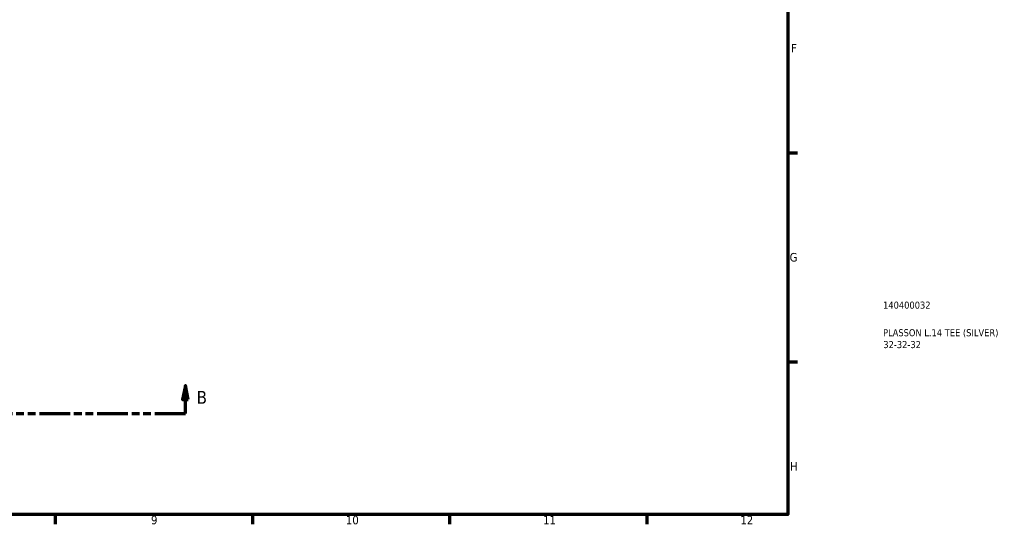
# Model space of a CAD drawing. Header units: millimetres. Extents: x 0 to 898, y -257 to 648.
# Tile 5 of 11: x 548 to 898, y 17 to 196. Entities that reach past the tile are written whole.
import ezdxf

# ---------------------------------------------------------------- set-up
doc = ezdxf.new("R2010")
doc.units = ezdxf.units.MM
doc.linetypes.add('DOUBLE_DASH_CHAIN', pattern=[1.2403, 0.6614, -0.0827, 0.1654, -0.0827, 0.1654, -0.0827])
for name, color, linetype, lineweight in [('Border (ANSI)', 7, 'Continuous', 70), ('Section Line (ANSI)', 7, 'DOUBLE_DASH_CHAIN', 70), ('Title (ISO)', 7, 'Continuous', 50)]:
    doc.layers.add(name, color=color, linetype=linetype, lineweight=lineweight)
doc.styles.add('Label Text (ANSI)', font='tahoma.ttf')
doc.styles.add('Note Text (ANSI)', font='tahoma.ttf')
doc.styles.add('Note Text (ISO)', font='tahoma.ttf')

# ---------------------------------------------------------------- blocks, each defined once
blk = doc.blocks.new('Borders Default Border')
at = {"layer": 'Border (ANSI)'}
for p, q in [((821, 148.5), (824.45, 148.5)), ((821, 74.25), (824.45, 74.25)), ((560.67, 20), (560.67, 16.55)), ((630.75, 20), (630.75, 16.55)), ((700.83, 20), (700.83, 16.55)), ((770.92, 20), (770.92, 16.55))]:
    blk.add_line(p, q, dxfattribs=at)
at = {"layer": 'Border (ANSI)', "flags": 128}
blk.add_lwpolyline([(20, 20), (20, 574), (821, 574), (821, 20), (20, 20)], dxfattribs=at)
at = {"layer": 'Border (ANSI)', "attachment_point": 7, "style": 'Note Text (ANSI)'}
for s, insert, char_height in [('F', (822.14, 184.1), 3.05), ('G', (821.66, 109.79), 3.05), ('H', (821.81, 35.6), 3.05), ('9', (594.7, 16.49), 3.05), ('10', (663.96, 16.49), 3.048), ('11', (734.04, 16.55), 3.048), ('12', (804.13, 16.55), 3.048)]:
    blk.add_mtext(s, dxfattribs=dict(at, insert=insert, char_height=char_height))
blk = doc.blocks.new('Title Blocks ISO')
at = {"layer": 'Title (ISO)', "color": 232, "true_color": 0xca0064, "style": 'Note Text (ISO)'}
for tag, p in [('PART_NUMBER_001', (33.84, 73.13)), ('DESCRIPTION_001', (33.84, 63.34)), ('DESCRIPTION_002', (33.93, 59.12))]:
    blk.add_attdef(tag, p, '', height=2.5, dxfattribs=at)
blk = doc.blocks.new('2dTransSection0')
at = {"layer": 'Section Line (ANSI)', "linetype": 'Continuous'}
for p, q in [((268.01, 65.84), (267.01, 60.84)), ((268.01, 60.84), (268.01, 65.84)), ((269.01, 60.84), (268.01, 65.84)), ((606.95, 65.84), (605.95, 60.84)), ((606.95, 60.84), (606.95, 65.84)), ((607.95, 60.84), (606.95, 65.84)), ((267.01, 60.84), (269.01, 60.84)), ((268.01, 55.84), (268.01, 60.84)), ((605.95, 60.84), (607.95, 60.84)), ((606.95, 55.84), (606.95, 60.84)), ((268.01, 55.84), (278.92, 55.84)), ((596.05, 55.84), (606.95, 55.84))]:
    blk.add_line(p, q, dxfattribs=at)
at = {"layer": 'Section Line (ANSI)', "linetype": 'DOUBLE_DASH_CHAIN', "ltscale": 16.529814}
blk.add_line((268.01, 55.84), (606.95, 55.84), dxfattribs=at)
at = {"layer": 'Section Line (ANSI)', "linetype": 'Continuous', "flags": 128}
for points in [[(269.01, 60.84), (268.01, 65.84), (267.01, 60.84), (269.01, 60.84)], [(607.95, 60.84), (606.95, 65.84), (605.95, 60.84), (607.95, 60.84)]]:
    blk.add_lwpolyline(points, dxfattribs=at)
at = {"layer": 'Section Line (ANSI)'}
for points in [[(269.01, 60.84), (268.01, 65.84), (267.01, 60.84), (269.01, 60.84)], [(607.95, 60.84), (606.95, 65.84), (605.95, 60.84), (607.95, 60.84)]]:
    blk.add_solid(points, dxfattribs=at)
at = {"layer": 'Section Line (ANSI)', "char_height": 4.57, "attachment_point": 7, "style": 'Label Text (ANSI)'}
for insert in [(261.27, 59.34), (610.9, 59.34)]:
    blk.add_mtext('B', dxfattribs=dict(at, insert=insert))

msp = doc.modelspace()

# ---------------------------------------------------------------- block references
msp.add_blockref('Borders Default Border', (0, 0))
msp.add_blockref('Title Blocks ISO', (821, 20)).add_auto_attribs({'PART_NUMBER_001': '140400032', 'DESCRIPTION_001': 'PLASSON L.14 TEE (SILVER)', 'DESCRIPTION_002': '32-32-32'})
at = {"layer": 'Section Line (ANSI)'}
msp.add_blockref('2dTransSection0', (0, 0), dxfattribs=at)

doc.saveas('drawing.dxf')
